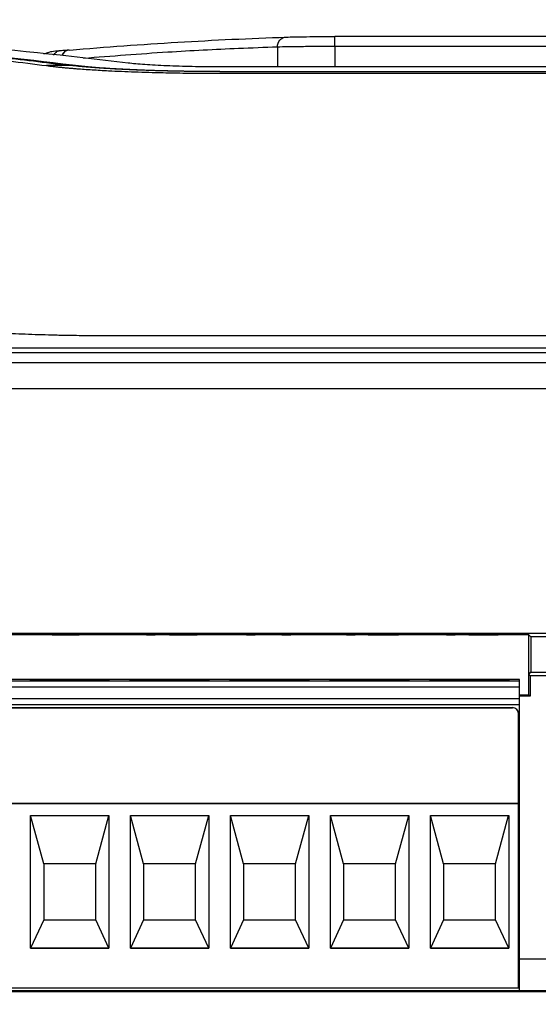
# Model space of a CAD drawing. Header units: millimetres. Extents: x -1111 to 1147, y -743 to 1146.
# Tile 59 of 203: x 216 to 242, y -394 to -345. Entities that reach past the tile are written whole.
import ezdxf

# ---------------------------------------------------------------- set-up
doc = ezdxf.new("R2010")
doc.units = ezdxf.units.MM
doc.styles.add('SLDTEXTSTYLE0', font='TXT', dxfattribs={"width": 0.75})
doc.dimstyles.new('SLDDIMSTYLE0', dxfattribs={"dimtxt": 3.5, "dimasz": 3.302, "dimexe": 0, "dimexo": 0.0625, "dimgap": 0.875, "dimtad": 1, "dimrnd": 1e-09, "dimzin": 12, "dimdsep": 46, "dimtxsty": 'SLDTEXTSTYLE0', "dimsah": 1, "dimcen": 0.09, "dimadec": 0, "dimazin": 3, "dimtfac": 1, "dimtofl": 0, "dimtmove": 0, "dimatfit": 3, "dimfxl": 1, "dimfrac": 2, "dimtolj": 1, "dimtzin": 12, "dimarcsym": 0})

# ---------------------------------------------------------------- blocks, each defined once
blk = doc.blocks.new('_D_2')
at = {"color": 8, "linetype": 'Continuous', "lineweight": 0}
for p, q in [((102.317, -419.04), (102.317, -281.652)), ((335.887, -419.04), (335.887, -281.652)), ((102.317, -282.652), (335.887, -282.652))]:
    blk.add_line(p, q, dxfattribs=at)
at = {"color": 8, "linetype": 'Continuous', "lineweight": 18}
for points in [[(102.317, -282.652), (105.619, -283.16), (105.619, -282.144)], [(335.887, -282.652), (332.585, -282.144), (332.585, -283.16)]]:
    blk.add_solid(points, dxfattribs=at)
at = {"color": 8, "linetype": 'Continuous', "lineweight": 18, "insert": (218.554, -278.141), "char_height": 3.5, "attachment_point": 1, "style": 'SLDTEXTSTYLE0'}
blk.add_mtext('233.57', dxfattribs=at)

msp = doc.modelspace()

# ---------------------------------------------------------------- linework, layer by layer
at = {"color": 7, "linetype": 'Continuous', "lineweight": 25}
for p, q in [((277.961, -346.045), (231.581, -346.045)), ((228.713, -346.573), (228.713, -346.574)), ((228.713, -346.574), (228.713, -347.559)), ((231.575, -346.545), (231.575, -347.559)), ((277.97, -346.545), (231.575, -346.545)), ((218.399, -347.498), (217.167, -347.498)), ((283.726, -347.559), (225.823, -347.559)), ((225.823, -347.56), (225.823, -347.561)), ((283.727, -347.561), (225.823, -347.561)), ((225.826, -347.797), (283.721, -347.797)), ((225.827, -347.881), (283.722, -347.881)), ((220.067, -360.98), (287.482, -360.98)), ((318.085, -361.841), (159.123, -361.841)), ((318.083, -361.621), (159.125, -361.621)), ((177.19, -362.325), (265.725, -362.325)), ((177.19, -363.632), (265.725, -363.632)), ((265.725, -375.87), (177.19, -375.87)), ((218.17, -375.94), (213.17, -375.94)), ((217.871, -375.93), (217.426, -375.93)), ((223.17, -375.94), (218.17, -375.94)), ((221.596, -375.92), (221.596, -375.924)), ((222.16, -375.921), (222.16, -375.935)), ((222.16, -375.935), (222.604, -375.935)), ((222.604, -375.915), (222.248, -375.915)), ((222.604, -375.935), (222.604, -375.915)), ((228.17, -375.94), (223.17, -375.94)), ((226.596, -375.92), (226.596, -375.924)), ((227.16, -375.921), (227.16, -375.935)), ((227.16, -375.935), (227.604, -375.935)), ((227.604, -375.915), (227.248, -375.915)), ((227.604, -375.935), (227.604, -375.915)), ((233.17, -375.94), (228.17, -375.94)), ((228.375, -375.92), (228.375, -375.924)), ((228.938, -375.921), (228.938, -375.935)), ((228.938, -375.935), (229.382, -375.935)), ((229.382, -375.915), (229.026, -375.915)), ((229.382, -375.935), (229.382, -375.915)), ((231.596, -375.92), (231.596, -375.924)), ((232.16, -375.921), (232.16, -375.935)), ((232.16, -375.935), (232.604, -375.935)), ((232.604, -375.915), (232.248, -375.915)), ((232.604, -375.935), (232.604, -375.915)), ((238.17, -375.94), (233.17, -375.94)), ((233.256, -375.935), (234.767, -375.935)), ((233.315, -375.921), (233.76, -375.921)), ((234.767, -375.931), (233.908, -375.931)), ((234.767, -375.935), (234.767, -375.931)), ((236.596, -375.92), (236.596, -375.924)), ((237.16, -375.921), (237.16, -375.935)), ((237.16, -375.935), (237.604, -375.935)), ((237.604, -375.915), (237.248, -375.915)), ((237.604, -375.935), (237.604, -375.915)), ((241.277, -375.94), (238.17, -375.94)), ((238.701, -375.929), (238.256, -375.929)), ((238.315, -375.92), (238.76, -375.921)), ((238.92, -375.923), (238.878, -375.926)), ((241.377, -376.04), (241.277, -375.94)), ((241.277, -377.913), (241.277, -375.94)), ((241.377, -376.04), (241.379, -377.811)), ((268.391, -376.04), (241.377, -376.04)), ((241.277, -377.913), (241.379, -377.811)), ((241.379, -377.811), (267.577, -377.811)), ((240.822, -378.174), (175.822, -378.174)), ((175.822, -378.229), (240.822, -378.229)), ((240.822, -378.229), (240.822, -378.174)), ((240.822, -378.532), (240.822, -378.229)), ((241.347, -377.983), (241.277, -377.913)), ((241.277, -378.94), (241.277, -377.913)), ((265.725, -377.983), (241.347, -377.983)), ((175.822, -378.532), (240.822, -378.532)), ((240.822, -379.132), (240.822, -378.532)), ((240.822, -379.132), (175.822, -379.132)), ((240.822, -378.94), (241.277, -378.94)), ((241.347, -379.01), (240.822, -379.01)), ((240.822, -379.429), (240.822, -379.132)), ((241.347, -379.01), (241.277, -378.94)), ((240.822, -379.429), (175.822, -379.429)), ((176.172, -379.576), (240.472, -379.576)), ((176.172, -379.581), (240.472, -379.581)), ((240.472, -379.576), (240.472, -379.581)), ((240.822, -393.725), (240.822, -379.429)), ((240.772, -379.882), (240.772, -379.876)), ((240.772, -384.361), (240.772, -379.882)), ((175.872, -384.361), (240.772, -384.361)), ((240.772, -384.365), (175.872, -384.365)), ((240.772, -384.365), (240.772, -384.361)), ((240.772, -393.589), (240.772, -384.365)), ((216.369, -391.589), (216.369, -384.965)), ((216.369, -384.965), (220.275, -384.965)), ((217.022, -387.376), (216.37, -384.965)), ((219.622, -387.376), (220.274, -384.965)), ((220.275, -384.965), (220.275, -391.589)), ((221.369, -391.589), (221.369, -384.965)), ((221.369, -384.965), (225.275, -384.965)), ((222.022, -387.376), (221.37, -384.965)), ((224.622, -387.376), (225.274, -384.965)), ((225.275, -384.965), (225.275, -391.589)), ((226.369, -391.589), (226.369, -384.965)), ((226.369, -384.965), (230.275, -384.965)), ((227.022, -387.376), (226.37, -384.965)), ((229.622, -387.376), (230.274, -384.965)), ((230.275, -384.965), (230.275, -391.589)), ((231.369, -391.589), (231.369, -384.965)), ((231.369, -384.965), (235.275, -384.965)), ((232.022, -387.376), (231.37, -384.965)), ((234.622, -387.376), (235.274, -384.965)), ((235.275, -384.965), (235.275, -391.589)), ((236.369, -391.589), (236.369, -384.965)), ((236.369, -384.965), (240.275, -384.965)), ((237.022, -387.376), (236.37, -384.965)), ((239.622, -387.376), (240.274, -384.965)), ((240.275, -384.965), (240.275, -391.589)), ((219.622, -387.376), (217.022, -387.376)), ((217.022, -387.376), (217.022, -390.175)), ((219.622, -390.175), (219.622, -387.376)), ((224.622, -387.376), (222.022, -387.376)), ((222.022, -387.376), (222.022, -390.175)), ((224.622, -390.175), (224.622, -387.376)), ((229.622, -387.376), (227.022, -387.376)), ((227.022, -387.376), (227.022, -390.175)), ((229.622, -390.175), (229.622, -387.376)), ((234.622, -387.376), (232.022, -387.376)), ((232.022, -387.376), (232.022, -390.175)), ((234.622, -390.175), (234.622, -387.376)), ((239.622, -387.376), (237.022, -387.376)), ((237.022, -387.376), (237.022, -390.175)), ((239.622, -390.175), (239.622, -387.376)), ((217.022, -390.175), (216.369, -391.588)), ((217.022, -390.175), (219.622, -390.175)), ((220.275, -391.588), (219.622, -390.175)), ((222.022, -390.175), (221.369, -391.588)), ((222.022, -390.175), (224.622, -390.175)), ((225.275, -391.588), (224.622, -390.175)), ((227.022, -390.175), (226.369, -391.588)), ((227.022, -390.175), (229.622, -390.175)), ((230.275, -391.588), (229.622, -390.175)), ((232.022, -390.175), (231.369, -391.588)), ((232.022, -390.175), (234.622, -390.175)), ((235.275, -391.588), (234.622, -390.175)), ((237.022, -390.175), (236.369, -391.588)), ((237.022, -390.175), (239.622, -390.175)), ((240.275, -391.588), (239.622, -390.175)), ((216.369, -391.588), (220.275, -391.588)), ((220.275, -391.589), (216.369, -391.589)), ((221.369, -391.588), (225.275, -391.588)), ((225.275, -391.589), (221.369, -391.589)), ((226.369, -391.588), (230.275, -391.588)), ((230.275, -391.589), (226.369, -391.589)), ((231.369, -391.588), (235.275, -391.588)), ((235.275, -391.589), (231.369, -391.589)), ((236.369, -391.588), (240.275, -391.588)), ((240.275, -391.589), (236.369, -391.589)), ((242.136, -392.136), (240.822, -392.136)), ((240.772, -393.589), (175.872, -393.589)), ((267.58, -393.779), (184.195, -393.779)), ((240.822, -393.725), (184.247, -393.725)), ((240.822, -393.705), (242.136, -393.705))]:
    msp.add_line(p, q, dxfattribs=at)
at = {"color": 7, "linetype": 'Continuous', "lineweight": 25, "flags": 128}
for points in [[(220.322, -378.194), (220.17, -378.201), (219.736, -378.206), (219.087, -378.21), (218.322, -378.212), (217.557, -378.21), (216.908, -378.206), (216.474, -378.201), (216.322, -378.194), (216.474, -378.187), (216.908, -378.182), (217.557, -378.178), (218.322, -378.177), (219.087, -378.178), (219.736, -378.182), (220.17, -378.187), (220.322, -378.194)], [(225.322, -378.194), (225.17, -378.201), (224.736, -378.206), (224.087, -378.21), (223.322, -378.212), (222.557, -378.21), (221.908, -378.206), (221.474, -378.201), (221.322, -378.194), (221.474, -378.187), (221.908, -378.182), (222.557, -378.178), (223.322, -378.177), (224.087, -378.178), (224.736, -378.182), (225.17, -378.187), (225.322, -378.194)], [(230.322, -378.194), (230.17, -378.201), (229.736, -378.206), (229.087, -378.21), (228.322, -378.212), (227.557, -378.21), (226.908, -378.206), (226.474, -378.201), (226.322, -378.194), (226.474, -378.187), (226.908, -378.182), (227.557, -378.178), (228.322, -378.177), (229.087, -378.178), (229.736, -378.182), (230.17, -378.187), (230.322, -378.194)], [(235.322, -378.194), (235.17, -378.201), (234.736, -378.206), (234.087, -378.21), (233.322, -378.212), (232.557, -378.21), (231.908, -378.206), (231.474, -378.201), (231.322, -378.194), (231.474, -378.187), (231.908, -378.182), (232.557, -378.178), (233.322, -378.177), (234.087, -378.178), (234.736, -378.182), (235.17, -378.187), (235.322, -378.194)], [(240.322, -378.194), (240.17, -378.201), (239.736, -378.206), (239.087, -378.21), (238.322, -378.212), (237.557, -378.21), (236.908, -378.206), (236.474, -378.201), (236.322, -378.194), (236.474, -378.187), (236.908, -378.182), (237.557, -378.178), (238.322, -378.177), (239.087, -378.178), (239.736, -378.182), (240.17, -378.187), (240.322, -378.194)], [(241.347, -377.983), (241.347, -378.558), (241.347, -379.01)]]:
    msp.add_lwpolyline(points, dxfattribs=at)
at = {"color": 7, "linetype": 'Continuous', "lineweight": 25}
for centre, radius, start, end in [((218.326, -347.142), 0.421, 90.4701, 159.0072), ((240.472, -379.876), 0.3, 0.0011, 90.0011)]:
    msp.add_arc(centre, radius, start, end, dxfattribs=at)
at = {"color": 250, "linetype": 'Continuous', "lineweight": 25}
msp.add_arc((218.329, -347.144), 0.425, 96.6382, 158.8855, dxfattribs=at)
at = {"color": 7, "linetype": 'Continuous', "lineweight": 25}
for centre, major_axis, ratio, start_param, end_param in [((182.865, -1195.308), (0.786, 850), 0.57735, 6.212181, 6.228013), ((186.56, -1195.308), (0.785, 850), 0.57701, 6.214019, 6.232521), ((240.472, -379.882), (0, 0.3), 0.998968, 4.712389, 6.283185)]:
    msp.add_ellipse(centre, major_axis=major_axis, ratio=ratio, start_param=start_param, end_param=end_param, dxfattribs=at)
for points, knots in [([(218.323, -346.721), (219.224, -346.646), (220.125, -346.573), (221.928, -346.443), (222.829, -346.383), (224.633, -346.275), (225.534, -346.227), (227.338, -346.141), (228.239, -346.106), (229.141, -346.074)], [0, 0, 0, 0, 0.25, 0.25, 0.5, 0.5, 0.75, 0.75, 1, 1, 1, 1]), ([(228.713, -346.573), (228.712, -346.44), (228.758, -346.311), (228.916, -346.126), (229.029, -346.073), (229.141, -346.074)], [0, 0, 0, 0, 0.5, 0.5, 1, 1, 1, 1]), ([(229.141, -346.074), (229.273, -346.07), (229.419, -346.066), (229.76, -346.058), (229.954, -346.055), (230.384, -346.05), (230.609, -346.049), (231.085, -346.046), (231.334, -346.046), (231.581, -346.045)], [0, 0, 0, 0, 0.25, 0.25, 0.5, 0.5, 0.75, 0.75, 1, 1, 1, 1]), ([(231.575, -346.545), (231.575, -346.411), (231.576, -346.28), (231.578, -346.096), (231.58, -346.043), (231.581, -346.045)], [0, 0, 0, 0, 0.5, 0.5, 1, 1, 1, 1]), ([(208.115, -346.489), (208.691, -346.545), (209.858, -346.658), (211.628, -346.844), (213.439, -347.045), (215.29, -347.262), (216.537, -347.418), (217.167, -347.498)], [0, 0, 0, 0, 0.191044, 0.386566, 0.586566, 0.791044, 1, 1, 1, 1]), ([(209.306, -346.489), (209.887, -346.545), (211.051, -346.658), (212.797, -346.841), (214.542, -347.035), (216.287, -347.238), (217.451, -347.383), (218.032, -347.455)], [0, 0, 0, 0, 0.199996, 0.399993, 0.599991, 0.799993, 1, 1, 1, 1]), ([(217.783, -346.767), (217.725, -346.773), (217.52, -346.792), (217.305, -346.813), (217.116, -346.895), (217.033, -346.931)], [0, 0, 0, 0, 0.18369, 0.640691, 1, 1, 1, 1]), ([(218.28, -346.723), (218.227, -346.727), (218.078, -346.74), (217.93, -346.753), (217.834, -346.762)], [0, 0, 0, 0, 0.35937, 1, 1, 1, 1]), ([(231.575, -346.545), (231.285, -346.545), (230.993, -346.545), (230.436, -346.548), (230.172, -346.55), (229.669, -346.555), (229.44, -346.558), (229.039, -346.565), (228.867, -346.569), (228.713, -346.574)], [0, 0, 0, 0, 0.25, 0.25, 0.5, 0.5, 0.75, 0.75, 1, 1, 1, 1]), ([(217.167, -347.498), (217.22, -347.504), (217.326, -347.518), (217.495, -347.538), (217.672, -347.558), (217.857, -347.577), (218.05, -347.596), (218.252, -347.615), (218.461, -347.633), (218.843, -347.664), (219.429, -347.705), (220.385, -347.76), (221.566, -347.811), (222.691, -347.843), (223.55, -347.861), (224.113, -347.87), (224.681, -347.876), (225.253, -347.88), (225.636, -347.88), (225.827, -347.881)], [0, 0, 0, 0, 0.029975, 0.059893, 0.089783, 0.119676, 0.149602, 0.179589, 0.209668, 0.239868, 0.338752, 0.437716, 0.581449, 0.725832, 0.780958, 0.835755, 0.890405, 0.945092, 1, 1, 1, 1]), ([(218.399, -347.498), (218.335, -347.491), (218.207, -347.477), (218.09, -347.462), (218.032, -347.455)], [0, 0, 0, 0, 0.499991, 1, 1, 1, 1]), ([(225.826, -347.797), (225.73, -347.797), (225.538, -347.797), (225.252, -347.796), (224.967, -347.794), (224.682, -347.792), (224.399, -347.789), (224.116, -347.785), (223.596, -347.777), (222.848, -347.76), (221.871, -347.729), (220.917, -347.688), (220.148, -347.644), (219.568, -347.604), (219.146, -347.571), (218.752, -347.536), (218.517, -347.51), (218.399, -347.498)], [0, 0, 0, 0, 0.032887, 0.065693, 0.098452, 0.131198, 0.163963, 0.196783, 0.22969, 0.346471, 0.463335, 0.59234, 0.721453, 0.791219, 0.860687, 0.930174, 1, 1, 1, 1]), ([(225.826, -347.797), (225.639, -347.797), (225.452, -347.797), (225.081, -347.795), (224.897, -347.794), (224.347, -347.788), (223.985, -347.783), (223.269, -347.768), (222.912, -347.759), (222.224, -347.737), (221.893, -347.725), (221.254, -347.697), (220.946, -347.681), (220.356, -347.648), (220.074, -347.629), (219.55, -347.591), (219.307, -347.57), (218.97, -347.538), (218.862, -347.527), (218.656, -347.505), (218.559, -347.494), (218.464, -347.482)], [0, 0, 0, 0, 0.0625, 0.0625, 0.125, 0.125, 0.25, 0.25, 0.375, 0.375, 0.5, 0.5, 0.625, 0.625, 0.75, 0.75, 0.875, 0.875, 0.9375, 0.9375, 1, 1, 1, 1]), ([(225.823, -347.561), (225.706, -347.561), (225.59, -347.561), (225.359, -347.559), (225.243, -347.559), (224.897, -347.555), (224.67, -347.552), (224.005, -347.539), (223.582, -347.526), (222.777, -347.493), (222.411, -347.473), (221.919, -347.438), (221.765, -347.425), (221.483, -347.399), (221.36, -347.386), (221.239, -347.372)], [0, 0, 0, 0, 0.0625, 0.0625, 0.125, 0.125, 0.25, 0.25, 0.5, 0.5, 0.75, 0.75, 0.875, 0.875, 1, 1, 1, 1]), ([(211.004, -360.483), (211.049, -360.491), (211.14, -360.507), (211.287, -360.53), (211.443, -360.553), (211.607, -360.575), (211.78, -360.598), (211.96, -360.62), (212.148, -360.641), (212.343, -360.662), (212.58, -360.686), (212.97, -360.722), (213.523, -360.767), (214.144, -360.809), (214.928, -360.855), (215.928, -360.903), (216.9, -360.936), (217.55, -360.953), (217.886, -360.96), (218.308, -360.968), (218.816, -360.975), (219.412, -360.98), (219.84, -360.98), (220.067, -360.981)], [0, 0, 0, 0, 0.0279252, 0.0558141, 0.0836677, 0.1114862, 0.1392695, 0.167017, 0.1947278, 0.2224008, 0.2500347, 0.2919131, 0.3749532, 0.4511343, 0.500675, 0.6254988, 0.7503947, 0.77346, 0.8039419, 0.8418389, 0.8871486, 0.9398685, 1, 1, 1, 1]), ([(218.093, -375.915), (218.044, -375.915), (217.995, -375.915), (217.899, -375.915), (217.852, -375.915), (217.715, -375.916), (217.632, -375.916), (217.497, -375.917), (217.445, -375.918), (217.38, -375.92), (217.369, -375.92), (217.367, -375.921)], [0, 0, 0, 0, 0.125, 0.125, 0.25, 0.25, 0.5, 0.5, 0.75, 0.75, 1, 1, 1, 1]), ([(217.367, -375.921), (217.368, -375.922), (217.37, -375.922), (217.384, -375.923), (217.394, -375.923), (217.439, -375.924), (217.488, -375.925), (217.614, -375.926), (217.69, -375.927), (217.817, -375.927), (217.861, -375.927), (217.951, -375.928), (217.999, -375.928), (218.045, -375.928)], [0, 0, 0, 0, 0.125, 0.125, 0.25, 0.25, 0.5, 0.5, 0.75, 0.75, 0.875, 0.875, 1, 1, 1, 1]), ([(217.426, -375.93), (217.44, -375.931), (217.457, -375.931), (217.519, -375.933), (217.561, -375.933), (217.674, -375.934), (217.744, -375.935), (217.858, -375.935), (217.897, -375.935), (217.977, -375.935), (218.018, -375.935), (218.058, -375.935)], [0, 0, 0, 0, 0.25, 0.25, 0.5, 0.5, 0.75, 0.75, 0.875, 0.875, 1, 1, 1, 1]), ([(217.811, -375.921), (217.812, -375.921), (217.814, -375.92), (217.833, -375.92), (217.849, -375.919), (217.902, -375.919), (217.937, -375.918), (218.016, -375.918), (218.059, -375.918), (218.102, -375.918)], [0, 0, 0, 0, 0.25, 0.25, 0.5, 0.5, 0.75, 0.75, 1, 1, 1, 1]), ([(218.126, -375.924), (218.081, -375.924), (218.036, -375.924), (217.952, -375.924), (217.914, -375.924), (217.856, -375.923), (217.838, -375.923), (217.815, -375.922), (217.812, -375.922), (217.811, -375.921)], [0, 0, 0, 0, 0.25, 0.25, 0.5, 0.5, 0.75, 0.75, 1, 1, 1, 1]), ([(218.121, -375.932), (218.087, -375.932), (218.054, -375.932), (217.99, -375.932), (217.962, -375.931), (217.896, -375.931), (217.88, -375.93), (217.871, -375.93)], [0, 0, 0, 0, 0.25, 0.25, 0.5, 0.5, 1, 1, 1, 1]), ([(218.045, -375.928), (218.086, -375.928), (218.126, -375.928), (218.205, -375.928), (218.243, -375.927), (218.315, -375.927), (218.35, -375.927), (218.414, -375.927), (218.442, -375.926), (218.469, -375.926)], [0, 0, 0, 0, 0.25, 0.25, 0.5, 0.5, 0.75, 0.75, 1, 1, 1, 1]), ([(218.058, -375.935), (218.127, -375.935), (218.194, -375.935), (218.326, -375.935), (218.39, -375.935), (218.564, -375.934), (218.662, -375.933), (218.792, -375.931), (218.827, -375.93), (218.871, -375.927), (218.876, -375.926), (218.878, -375.925)], [0, 0, 0, 0, 0.125, 0.125, 0.25, 0.25, 0.5, 0.5, 0.75, 0.75, 1, 1, 1, 1]), ([(218.878, -375.925), (218.877, -375.924), (218.871, -375.923), (218.83, -375.92), (218.797, -375.919), (218.674, -375.917), (218.581, -375.916), (218.414, -375.915), (218.352, -375.915), (218.226, -375.915), (218.159, -375.915), (218.093, -375.915)], [0, 0, 0, 0, 0.25, 0.25, 0.5, 0.5, 0.75, 0.75, 0.875, 0.875, 1, 1, 1, 1]), ([(218.102, -375.918), (218.125, -375.918), (218.149, -375.918), (218.194, -375.918), (218.216, -375.918), (218.281, -375.919), (218.318, -375.919), (218.38, -375.919), (218.403, -375.92), (218.428, -375.921), (218.433, -375.921), (218.434, -375.921)], [0, 0, 0, 0, 0.125, 0.125, 0.25, 0.25, 0.5, 0.5, 0.75, 0.75, 1, 1, 1, 1]), ([(218.469, -375.926), (218.464, -375.927), (218.459, -375.927), (218.439, -375.928), (218.428, -375.929), (218.397, -375.93), (218.385, -375.93), (218.353, -375.931), (218.331, -375.931), (218.283, -375.931), (218.254, -375.932), (218.191, -375.932), (218.156, -375.932), (218.121, -375.932)], [0, 0, 0, 0, 0.25, 0.25, 0.5, 0.5, 0.625, 0.625, 0.75, 0.75, 0.875, 0.875, 1, 1, 1, 1]), ([(218.434, -375.921), (218.433, -375.922), (218.429, -375.922), (218.406, -375.923), (218.386, -375.923), (218.327, -375.924), (218.291, -375.924), (218.212, -375.924), (218.169, -375.924), (218.126, -375.924)], [0, 0, 0, 0, 0.25, 0.25, 0.5, 0.5, 0.75, 0.75, 1, 1, 1, 1]), ([(222.248, -375.915), (222.221, -375.915), (222.186, -375.916), (222.097, -375.917), (222.043, -375.918), (221.927, -375.918), (221.865, -375.919), (221.768, -375.919), (221.735, -375.919), (221.667, -375.92), (221.632, -375.92), (221.596, -375.92)], [0, 0, 0, 0, 0.25, 0.25, 0.5, 0.5, 0.75, 0.75, 0.875, 0.875, 1, 1, 1, 1]), ([(221.596, -375.924), (221.702, -375.923), (221.805, -375.923), (221.995, -375.922), (222.08, -375.921), (222.16, -375.921)], [0, 0, 0, 0, 0.5, 0.5, 1, 1, 1, 1]), ([(223.485, -375.917), (223.435, -375.917), (223.395, -375.918), (223.335, -375.919), (223.314, -375.92), (223.265, -375.922), (223.257, -375.924), (223.256, -375.925)], [0, 0, 0, 0, 0.25, 0.25, 0.5, 0.5, 1, 1, 1, 1]), ([(223.256, -375.925), (223.257, -375.926), (223.262, -375.927), (223.296, -375.93), (223.325, -375.931), (223.433, -375.933), (223.523, -375.934), (223.69, -375.935), (223.752, -375.935), (223.879, -375.935), (223.945, -375.935), (224.012, -375.935)], [0, 0, 0, 0, 0.25, 0.25, 0.5, 0.5, 0.75, 0.75, 0.875, 0.875, 1, 1, 1, 1]), ([(224.012, -375.915), (223.962, -375.915), (223.912, -375.915), (223.813, -375.915), (223.765, -375.915), (223.674, -375.915), (223.63, -375.916), (223.551, -375.916), (223.517, -375.916), (223.485, -375.917)], [0, 0, 0, 0, 0.25, 0.25, 0.5, 0.5, 0.75, 0.75, 1, 1, 1, 1]), ([(223.701, -375.925), (223.701, -375.924), (223.702, -375.923), (223.715, -375.922), (223.725, -375.921), (223.75, -375.92)], [0, 0, 0, 0, 0.5, 0.5, 1, 1, 1, 1]), ([(224.012, -375.932), (223.973, -375.932), (223.934, -375.932), (223.863, -375.931), (223.832, -375.931), (223.766, -375.93), (223.742, -375.93), (223.714, -375.928), (223.71, -375.928), (223.702, -375.926), (223.701, -375.926), (223.701, -375.925)], [0, 0, 0, 0, 0.125, 0.125, 0.25, 0.25, 0.5, 0.5, 0.75, 0.75, 1, 1, 1, 1]), ([(223.75, -375.92), (223.77, -375.92), (223.792, -375.919), (223.862, -375.918), (223.89, -375.918), (223.949, -375.918), (223.98, -375.918), (224.012, -375.918)], [0, 0, 0, 0, 0.5, 0.5, 0.75, 0.75, 1, 1, 1, 1]), ([(224.54, -375.917), (224.508, -375.917), (224.473, -375.916), (224.395, -375.916), (224.351, -375.915), (224.259, -375.915), (224.211, -375.915), (224.112, -375.915), (224.062, -375.915), (224.012, -375.915)], [0, 0, 0, 0, 0.25, 0.25, 0.5, 0.5, 0.75, 0.75, 1, 1, 1, 1]), ([(224.012, -375.918), (224.051, -375.918), (224.089, -375.918), (224.16, -375.918), (224.191, -375.919), (224.236, -375.919), (224.252, -375.92), (224.278, -375.92), (224.289, -375.921), (224.321, -375.922), (224.323, -375.924), (224.323, -375.925)], [0, 0, 0, 0, 0.125, 0.125, 0.25, 0.25, 0.375, 0.375, 0.5, 0.5, 1, 1, 1, 1]), ([(224.273, -375.93), (224.254, -375.93), (224.231, -375.931), (224.161, -375.931), (224.134, -375.932), (224.075, -375.932), (224.043, -375.932), (224.012, -375.932)], [0, 0, 0, 0, 0.5, 0.5, 0.75, 0.75, 1, 1, 1, 1]), ([(224.012, -375.935), (224.062, -375.935), (224.112, -375.935), (224.211, -375.935), (224.258, -375.935), (224.35, -375.935), (224.394, -375.934), (224.472, -375.934), (224.506, -375.933), (224.539, -375.933)], [0, 0, 0, 0, 0.25, 0.25, 0.5, 0.5, 0.75, 0.75, 1, 1, 1, 1]), ([(224.323, -375.925), (224.322, -375.926), (224.321, -375.927), (224.308, -375.928), (224.298, -375.929), (224.273, -375.93)], [0, 0, 0, 0, 0.5, 0.5, 1, 1, 1, 1]), ([(224.539, -375.933), (224.589, -375.933), (224.629, -375.932), (224.689, -375.931), (224.709, -375.93), (224.758, -375.928), (224.766, -375.926), (224.767, -375.925)], [0, 0, 0, 0, 0.25, 0.25, 0.5, 0.5, 1, 1, 1, 1]), ([(224.767, -375.925), (224.766, -375.924), (224.757, -375.922), (224.711, -375.92), (224.69, -375.919), (224.645, -375.918), (224.629, -375.918), (224.589, -375.917), (224.566, -375.917), (224.54, -375.917)], [0, 0, 0, 0, 0.5, 0.5, 0.75, 0.75, 0.875, 0.875, 1, 1, 1, 1]), ([(227.248, -375.915), (227.221, -375.915), (227.186, -375.916), (227.097, -375.917), (227.043, -375.918), (226.927, -375.918), (226.865, -375.919), (226.768, -375.919), (226.735, -375.919), (226.667, -375.92), (226.632, -375.92), (226.596, -375.92)], [0, 0, 0, 0, 0.25, 0.25, 0.5, 0.5, 0.75, 0.75, 0.875, 0.875, 1, 1, 1, 1]), ([(226.596, -375.924), (226.702, -375.923), (226.805, -375.923), (226.995, -375.922), (227.08, -375.921), (227.16, -375.921)], [0, 0, 0, 0, 0.5, 0.5, 1, 1, 1, 1]), ([(229.026, -375.915), (228.999, -375.915), (228.964, -375.916), (228.875, -375.917), (228.821, -375.918), (228.705, -375.918), (228.643, -375.919), (228.546, -375.919), (228.514, -375.919), (228.446, -375.92), (228.41, -375.92), (228.375, -375.92)], [0, 0, 0, 0, 0.25, 0.25, 0.5, 0.5, 0.75, 0.75, 0.875, 0.875, 1, 1, 1, 1]), ([(228.375, -375.924), (228.481, -375.923), (228.583, -375.923), (228.773, -375.922), (228.858, -375.921), (228.938, -375.921)], [0, 0, 0, 0, 0.5, 0.5, 1, 1, 1, 1]), ([(232.248, -375.915), (232.221, -375.915), (232.186, -375.916), (232.097, -375.917), (232.043, -375.918), (231.927, -375.918), (231.865, -375.919), (231.768, -375.919), (231.735, -375.919), (231.667, -375.92), (231.632, -375.92), (231.596, -375.92)], [0, 0, 0, 0, 0.25, 0.25, 0.5, 0.5, 0.75, 0.75, 0.875, 0.875, 1, 1, 1, 1]), ([(231.596, -375.924), (231.702, -375.923), (231.805, -375.923), (231.995, -375.922), (232.08, -375.921), (232.16, -375.921)], [0, 0, 0, 0, 0.5, 0.5, 1, 1, 1, 1]), ([(233.881, -375.926), (233.738, -375.928), (233.594, -375.929), (233.415, -375.931), (233.365, -375.932), (233.31, -375.933), (233.294, -375.933), (233.27, -375.934), (233.263, -375.935), (233.256, -375.935)], [0, 0, 0, 0, 0.5, 0.5, 0.75, 0.75, 0.875, 0.875, 1, 1, 1, 1]), ([(234.058, -375.915), (233.963, -375.915), (233.869, -375.915), (233.688, -375.915), (233.602, -375.916), (233.461, -375.917), (233.411, -375.918), (233.343, -375.919), (233.327, -375.92), (233.315, -375.921)], [0, 0, 0, 0, 0.25, 0.25, 0.5, 0.5, 0.75, 0.75, 1, 1, 1, 1]), ([(233.76, -375.921), (233.763, -375.921), (233.768, -375.92), (233.787, -375.92), (233.802, -375.919), (233.85, -375.919), (233.884, -375.919), (233.961, -375.918), (234.005, -375.918), (234.049, -375.918)], [0, 0, 0, 0, 0.25, 0.25, 0.5, 0.5, 0.75, 0.75, 1, 1, 1, 1]), ([(234.235, -375.923), (234.21, -375.923), (234.182, -375.924), (234.153, -375.924), (234.124, -375.924), (234.094, -375.925), (234.064, -375.925), (234.004, -375.925), (233.943, -375.926), (233.881, -375.926)], [0, 0, 0, 0, 0.0001291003, 0.0001291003, 0.0001291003, 0.0002578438, 0.0002578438, 0.0002578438, 0.0005144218, 0.0005144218, 0.0005144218, 0.0005144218]), ([(233.908, -375.931), (233.929, -375.931), (233.95, -375.93), (233.998, -375.93), (234.024, -375.93), (234.106, -375.929), (234.162, -375.929), (234.332, -375.927), (234.448, -375.926), (234.543, -375.925)], [0, 0, 0, 0, 0.125, 0.125, 0.25, 0.25, 0.5, 0.5, 1, 1, 1, 1]), ([(234.049, -375.918), (234.087, -375.918), (234.126, -375.918), (234.198, -375.918), (234.231, -375.919), (234.281, -375.919), (234.299, -375.919), (234.319, -375.92), (234.321, -375.92), (234.323, -375.921)], [0, 0, 0, 0, 0.25, 0.25, 0.5, 0.5, 0.75, 0.75, 1, 1, 1, 1]), ([(234.767, -375.92), (234.766, -375.92), (234.763, -375.919), (234.746, -375.919), (234.733, -375.918), (234.678, -375.917), (234.622, -375.917), (234.487, -375.916), (234.407, -375.915), (234.279, -375.915), (234.235, -375.915), (234.147, -375.915), (234.103, -375.915), (234.058, -375.915)], [0, 0, 0, 0, 0.125, 0.125, 0.25, 0.25, 0.5, 0.5, 0.75, 0.75, 0.875, 0.875, 1, 1, 1, 1]), ([(234.323, -375.921), (234.32, -375.921), (234.314, -375.922), (234.283, -375.922), (234.259, -375.923), (234.235, -375.923)], [0, 0, 0, 0, 0.5, 0.5, 1, 1, 1, 1]), ([(234.543, -375.925), (234.607, -375.925), (234.666, -375.924), (234.727, -375.923), (234.742, -375.922), (234.762, -375.921), (234.766, -375.921), (234.767, -375.92)], [0, 0, 0, 0, 0.5, 0.5, 0.75, 0.75, 1, 1, 1, 1]), ([(237.248, -375.915), (237.221, -375.915), (237.186, -375.916), (237.097, -375.917), (237.043, -375.918), (236.927, -375.918), (236.865, -375.919), (236.768, -375.919), (236.735, -375.919), (236.667, -375.92), (236.632, -375.92), (236.596, -375.92)], [0, 0, 0, 0, 0.25, 0.25, 0.5, 0.5, 0.75, 0.75, 0.875, 0.875, 1, 1, 1, 1]), ([(236.596, -375.924), (236.702, -375.923), (236.805, -375.923), (236.995, -375.922), (237.08, -375.921), (237.16, -375.921)], [0, 0, 0, 0, 0.5, 0.5, 1, 1, 1, 1]), ([(238.256, -375.929), (238.267, -375.93), (238.288, -375.931), (238.367, -375.932), (238.421, -375.933), (238.558, -375.934), (238.638, -375.935), (238.816, -375.935), (238.909, -375.935), (239.004, -375.935)], [0, 0, 0, 0, 0.25, 0.25, 0.5, 0.5, 0.75, 0.75, 1, 1, 1, 1]), ([(239.01, -375.915), (238.967, -375.915), (238.924, -375.915), (238.841, -375.915), (238.8, -375.915), (238.678, -375.915), (238.602, -375.916), (238.471, -375.917), (238.423, -375.917), (238.354, -375.919), (238.333, -375.919), (238.315, -375.92)], [0, 0, 0, 0, 0.125, 0.125, 0.25, 0.25, 0.5, 0.5, 0.75, 0.75, 1, 1, 1, 1]), ([(239.013, -375.932), (238.991, -375.932), (238.97, -375.932), (238.928, -375.932), (238.907, -375.932), (238.848, -375.931), (238.815, -375.931), (238.761, -375.931), (238.742, -375.93), (238.714, -375.929), (238.707, -375.929), (238.701, -375.929)], [0, 0, 0, 0, 0.125, 0.125, 0.25, 0.25, 0.5, 0.5, 0.75, 0.75, 1, 1, 1, 1]), ([(238.76, -375.921), (238.765, -375.92), (238.77, -375.92), (238.791, -375.92), (238.806, -375.919), (238.85, -375.919), (238.877, -375.918), (238.925, -375.918), (238.942, -375.918), (238.977, -375.918), (238.995, -375.918), (239.014, -375.918)], [0, 0, 0, 0, 0.25, 0.25, 0.5, 0.5, 0.75, 0.75, 0.875, 0.875, 1, 1, 1, 1]), ([(238.878, -375.926), (238.893, -375.926), (238.907, -375.926), (238.922, -375.926), (238.936, -375.926), (238.951, -375.926), (238.966, -375.926), (238.995, -375.926), (239.025, -375.926), (239.055, -375.926)], [0, 0, 0, 0, 0.0000451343, 0.0000451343, 0.0000451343, 0.0000903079, 0.0000903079, 0.0000903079, 0.0001803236, 0.0001803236, 0.0001803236, 0.0001803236]), ([(239.234, -375.92), (239.232, -375.921), (239.229, -375.921), (239.2, -375.922), (239.177, -375.922), (239.117, -375.922), (239.08, -375.923), (239.002, -375.923), (238.961, -375.923), (238.92, -375.923)], [0, 0, 0, 0, 0.25, 0.25, 0.5, 0.5, 0.75, 0.75, 1, 1, 1, 1]), ([(239.004, -375.935), (239.102, -375.935), (239.199, -375.935), (239.384, -375.934), (239.466, -375.934), (239.61, -375.933), (239.67, -375.932), (239.729, -375.931), (239.743, -375.931), (239.763, -375.93), (239.766, -375.929), (239.767, -375.929)], [0, 0, 0, 0, 0.25, 0.25, 0.5, 0.5, 0.75, 0.75, 0.875, 0.875, 1, 1, 1, 1]), ([(239.52, -375.917), (239.487, -375.916), (239.452, -375.916), (239.373, -375.916), (239.332, -375.915), (239.244, -375.915), (239.198, -375.915), (239.104, -375.915), (239.057, -375.915), (239.01, -375.915)], [0, 0, 0, 0, 0.25, 0.25, 0.5, 0.5, 0.75, 0.75, 1, 1, 1, 1]), ([(239.323, -375.929), (239.322, -375.929), (239.318, -375.929), (239.294, -375.93), (239.274, -375.931), (239.218, -375.931), (239.184, -375.931), (239.103, -375.932), (239.058, -375.932), (239.013, -375.932)], [0, 0, 0, 0, 0.25, 0.25, 0.5, 0.5, 0.75, 0.75, 1, 1, 1, 1]), ([(239.014, -375.918), (239.044, -375.918), (239.075, -375.918), (239.133, -375.918), (239.158, -375.919), (239.198, -375.919), (239.213, -375.919), (239.231, -375.92), (239.233, -375.92), (239.234, -375.92)], [0, 0, 0, 0, 0.25, 0.25, 0.5, 0.5, 0.75, 0.75, 1, 1, 1, 1]), ([(239.055, -375.926), (239.095, -375.926), (239.136, -375.926), (239.206, -375.926), (239.236, -375.926), (239.283, -375.927), (239.3, -375.927), (239.319, -375.928), (239.321, -375.928), (239.323, -375.929)], [0, 0, 0, 0, 0.25, 0.25, 0.5, 0.5, 0.75, 0.75, 1, 1, 1, 1]), ([(239.346, -375.924), (239.436, -375.924), (239.522, -375.923), (239.614, -375.922), (239.639, -375.922), (239.671, -375.921), (239.677, -375.92), (239.678, -375.92)], [0, 0, 0, 0, 0.5, 0.5, 0.75, 0.75, 1, 1, 1, 1]), ([(239.767, -375.929), (239.766, -375.928), (239.759, -375.928), (239.723, -375.927), (239.694, -375.926), (239.618, -375.925), (239.572, -375.925), (239.466, -375.924), (239.407, -375.924), (239.346, -375.924)], [0, 0, 0, 0, 0.25, 0.25, 0.5, 0.5, 0.75, 0.75, 1, 1, 1, 1]), ([(239.678, -375.92), (239.678, -375.92), (239.676, -375.919), (239.661, -375.919), (239.651, -375.918), (239.61, -375.918), (239.567, -375.917), (239.52, -375.917)], [0, 0, 0, 0, 0.25, 0.25, 0.5, 0.5, 1, 1, 1, 1])]:
    msp.add_open_spline(points, degree=3, knots=knots, dxfattribs=at)
at = {"color": 250, "linetype": 'Continuous', "lineweight": 25}
for points, knots in [([(217.834, -346.762), (217.814, -346.764), (217.744, -346.773), (217.637, -346.829), (217.548, -346.908), (217.521, -346.97), (217.516, -346.981)], [0, 0, 0, 0, 0.161359, 0.536445, 0.911524, 1, 1, 1, 1]), ([(228.713, -346.573), (228.065, -346.597), (226.236, -346.665), (223.003, -346.829), (220.419, -347.03), (219.015, -347.139)], [0, 0, 0, 0, 0.200465, 0.565492, 1, 1, 1, 1])]:
    msp.add_open_spline(points, degree=3, knots=knots, dxfattribs=at)

# ---------------------------------------------------------------- dimensions: what is measured, and where the dimension line sits
at = {"color": 8, "linetype": 'Continuous', "lineweight": 18}
dim = msp.add_linear_dim(base=(335.887, -282.652), p1=(102.317, -420.04), p2=(335.887, -420.04), dimstyle='SLDDIMSTYLE0', dxfattribs=at)
dim.commit()
dim.dimension.update_dxf_attribs({"geometry": '_D_2', "text_midpoint": (225.666, -282.652), "dimtype": 160})

doc.saveas('drawing.dxf')
